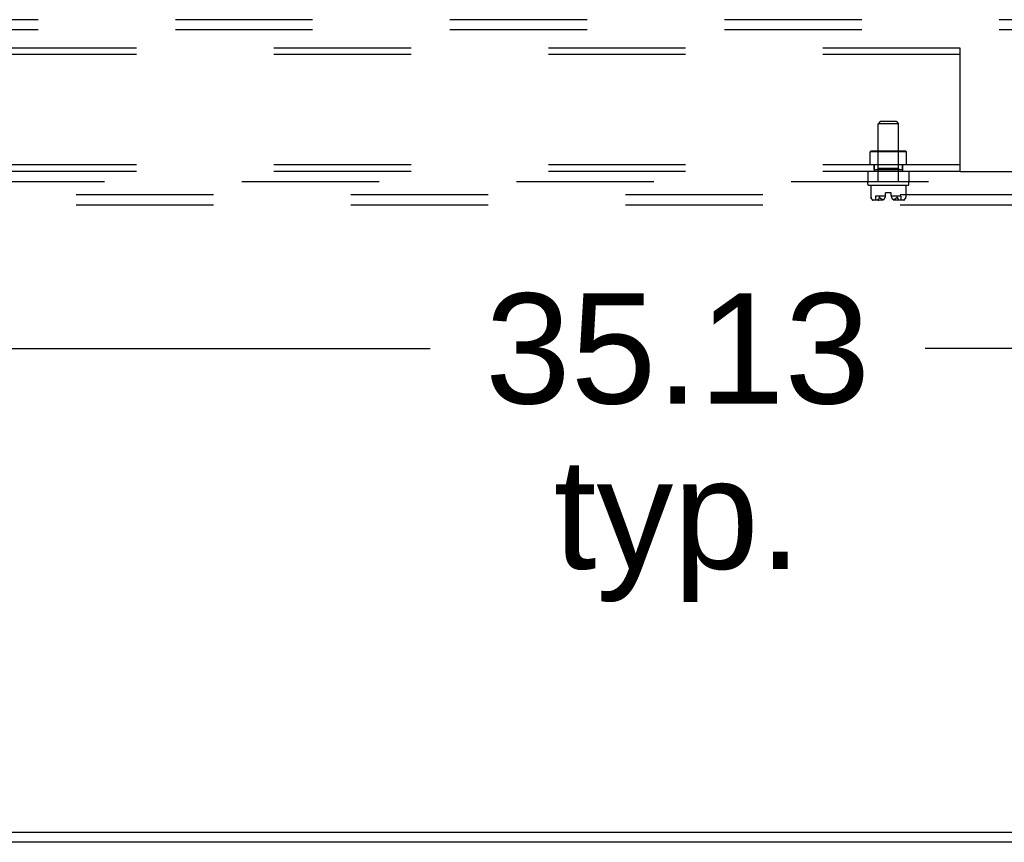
# Model space of a CAD drawing. Header units: inches. Extents: x 0 to 304, y 0 to 196.
# Tile 96 of 129: x 269 to 281, y 57 to 67. Entities that reach past the tile are written whole.
import ezdxf

# ---------------------------------------------------------------- set-up
doc = ezdxf.new("R2010")
doc.units = ezdxf.units.IN
doc.header["$LTSCALE"] = 16.696429
doc.header["$MEASUREMENT"] = 0
doc.linetypes.add('HIDDEN', pattern=[0.2, 0.1, -0.1])
doc.layers.get('0').update_dxf_attribs({"linetype": 'CONTINUOUS'})
for name, color, linetype in [('DEFAULT_2', 8, 'HIDDEN'), ('DIMENSIONS', 7, 'CONTINUOUS'), ('SUBPANELS', 7, 'CONTINUOUS')]:
    doc.layers.add(name, color=color, linetype=linetype)
doc.styles.get("Standard").update_dxf_attribs({"font": 'arial.ttf'})
doc.dimstyles.new('DIMSTYLE_1', dxfattribs={"dimtxt": 1.339286, "dimasz": 1.785714, "dimexe": 0.09, "dimexo": 0.07, "dimgap": 0.0375, "dimtad": 0, "dimtih": 1, "dimtoh": 1, "dimzin": 4, "dimdsep": 46, "dimtxsty": 'Standard', "dimblk": '_FILLED', "dimblk1": '_FILLED', "dimblk2": '_FILLED', "dimcen": 0.09, "dimazin": 1, "dimtfac": 1, "dimtdec": 3, "dimtofl": 0, "dimtmove": 0, "dimatfit": 3, "dimldrblk": '_FILLED', "dimfxl": 0, "dimtolj": 1, "dimtzin": 4, "dimarcsym": 0})

# ---------------------------------------------------------------- blocks, each defined once
blk = doc.blocks.new('_FILLED')
at = {"color": 0, "linetype": 'ByBlock'}
blk.add_solid([(0, 0), (-1, 0.2), (-1, -0.2)], dxfattribs=at)
blk = doc.blocks.new('*D7')
at = {"layer": 'DIMENSIONS', "color": 2, "linetype": 'Continuous'}
for p, q in [((259.85, 64.981), (259.85, 61.752)), ((294.975, 64.981), (294.975, 61.752)), ((259.85, 63.359), (274.403, 63.359)), ((294.975, 63.359), (280.422, 63.359))]:
    blk.add_line(p, q, dxfattribs=at)
at = {"layer": 'DIMENSIONS', "color": 2, "linetype": 'Continuous', "xscale": 1.7857142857, "yscale": 1.7857142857, "zscale": 1.7857142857, "rotation": 180}
blk.add_blockref('_FILLED', (259.85, 63.359), dxfattribs=at)
at = {"layer": 'DIMENSIONS', "color": 2, "linetype": 'Continuous', "xscale": 1.7857142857, "yscale": 1.7857142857, "zscale": 1.7857142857}
blk.add_blockref('_FILLED', (294.975, 63.359), dxfattribs=at)
at = {"layer": 'DIMENSIONS', "color": 2, "linetype": 'Continuous', "insert": (277.413, 64.029), "char_height": 1.3393, "width": 4.68003, "attachment_point": 2, "line_spacing_factor": 0.9}
blk.add_mtext('35.13\\Ptyp.', dxfattribs=at)

msp = doc.modelspace()

# ---------------------------------------------------------------- linework, layer by layer
at = {"color": 7, "linetype": 'Continuous'}
for p, q in [((232.81, 57.481), (287.391, 57.481)), ((299.413, 57.356), (220.788, 57.356))]:
    msp.add_line(p, q, dxfattribs=at)
at = {"layer": 'DEFAULT_2', "color": 8, "linetype": 'HIDDEN'}
for p, q in [((296.35, 67.356), (223.35, 67.356)), ((296.35, 67.231), (223.35, 67.231)), ((223.35, 65.231), (296.35, 65.231)), ((223.35, 65.106), (296.35, 65.106))]:
    msp.add_line(p, q, dxfattribs=at)
at = {"layer": 'SUBPANELS', "color": 8, "linetype": 'HIDDEN'}
for p, q in [((280.85, 67.012), (238.85, 67.012)), ((280.85, 66.934), (238.85, 66.934)), ((280.85, 65.512), (280.85, 67.012)), ((279.881, 66.122), (279.851, 66.092)), ((280.099, 66.092), (279.851, 66.092)), ((279.851, 65.387), (279.851, 66.092)), ((279.881, 66.122), (280.069, 66.122)), ((280.069, 66.122), (280.099, 66.092)), ((280.099, 65.387), (280.099, 66.092)), ((279.765, 65.76), (279.755, 65.75)), ((280.195, 65.75), (279.755, 65.75)), ((279.755, 65.59), (279.755, 65.75)), ((279.765, 65.76), (280.185, 65.76)), ((279.85, 65.75), (279.84, 65.76)), ((279.85, 65.546), (279.85, 65.75)), ((280.1, 65.75), (280.11, 65.76)), ((280.1, 65.546), (280.1, 65.75)), ((280.185, 65.76), (280.195, 65.75)), ((280.195, 65.59), (280.195, 65.75)), ((280.85, 65.59), (238.85, 65.59)), ((280.85, 65.512), (238.85, 65.512)), ((279.725, 65.512), (279.725, 65.387)), ((279.803, 65.59), (279.803, 65.512)), ((279.804, 65.536), (279.804, 65.59)), ((279.804, 65.536), (280.147, 65.536)), ((279.85, 65.546), (279.84, 65.536)), ((280.1, 65.546), (279.85, 65.546)), ((280.1, 65.546), (280.11, 65.536)), ((280.147, 65.536), (280.147, 65.59)), ((280.147, 65.59), (280.147, 65.512)), ((280.225, 65.512), (280.225, 65.387)), ((280.85, 65.512), (293.819, 65.512)), ((293.819, 65.387), (259.194, 65.387)), ((279.725, 65.355), (279.725, 65.377)), ((280.225, 65.355), (280.225, 65.377)), ((279.735, 65.345), (280.215, 65.345)), ((279.763, 65.345), (279.763, 65.199)), ((280.188, 65.345), (280.188, 65.199)), ((279.763, 65.199), (279.763, 65.199)), ((279.763, 65.199), (279.763, 65.198)), ((279.763, 65.199), (279.763, 65.198)), ((279.763, 65.199), (279.763, 65.199)), ((279.763, 65.198), (279.763, 65.197)), ((279.763, 65.198), (279.763, 65.198)), ((279.763, 65.197), (279.763, 65.196)), ((279.763, 65.197), (279.763, 65.196)), ((279.764, 65.195), (279.765, 65.192)), ((279.775, 65.175), (279.776, 65.173)), ((279.784, 65.166), (279.776, 65.173)), ((279.908, 65.163), (279.788, 65.163)), ((279.94, 65.21), (279.821, 65.21)), ((279.821, 65.21), (279.821, 65.163)), ((279.851, 65.171), (279.851, 65.171)), ((279.856, 65.176), (279.854, 65.175)), ((279.865, 65.195), (279.865, 65.195)), ((279.873, 65.196), (279.872, 65.197)), ((279.873, 65.196), (279.873, 65.197)), ((279.873, 65.196), (279.873, 65.195)), ((279.874, 65.195), (279.873, 65.195)), ((279.876, 65.192), (279.874, 65.195)), ((280.01, 65.25), (279.94, 65.25)), ((279.94, 65.217), (279.94, 65.25)), ((280.01, 65.217), (280.01, 65.25)), ((280.129, 65.21), (280.011, 65.21)), ((280.163, 65.163), (280.042, 65.163)), ((280.06, 65.178), (280.063, 65.18)), ((280.075, 65.192), (280.077, 65.195)), ((280.078, 65.197), (280.077, 65.196)), ((280.085, 65.195), (280.086, 65.192)), ((280.085, 65.195), (280.085, 65.195)), ((280.096, 65.175), (280.098, 65.173)), ((280.129, 65.21), (280.129, 65.163)), ((280.174, 65.173), (280.167, 65.166)), ((280.174, 65.173), (280.175, 65.175)), ((280.177, 65.176), (280.175, 65.175)), ((280.187, 65.198), (280.188, 65.198)), ((280.187, 65.197), (280.187, 65.198)), ((280.187, 65.196), (280.187, 65.197)), ((280.188, 65.199), (280.188, 65.199)), ((280.188, 65.199), (280.188, 65.199)), ((280.188, 65.198), (280.188, 65.199)), ((280.188, 65.199), (280.188, 65.199)), ((280.188, 65.198), (280.188, 65.199)), ((280.188, 65.199), (280.188, 65.199))]:
    msp.add_line(p, q, dxfattribs=at)
for points in [[(279.763, 65.199), (279.763, 65.199), (279.763, 65.199)], [(279.764, 65.195), (279.764, 65.195), (279.763, 65.196)], [(279.771, 65.18), (279.77, 65.182), (279.768, 65.184), (279.767, 65.186), (279.766, 65.189), (279.765, 65.192), (279.764, 65.195)], [(279.766, 65.189), (279.767, 65.186), (279.768, 65.184), (279.77, 65.182), (279.771, 65.18), (279.772, 65.178), (279.774, 65.176)], [(279.776, 65.173), (279.775, 65.175), (279.774, 65.176)], [(279.784, 65.166), (279.785, 65.165), (279.786, 65.165), (279.787, 65.164), (279.788, 65.164), (279.789, 65.163), (279.79, 65.163)], [(279.851, 65.166), (279.85, 65.167), (279.85, 65.167), (279.85, 65.168), (279.85, 65.168), (279.85, 65.169), (279.85, 65.169), (279.85, 65.17), (279.85, 65.17), (279.851, 65.171)], [(279.851, 65.171), (279.85, 65.17), (279.85, 65.17), (279.85, 65.169), (279.85, 65.169), (279.85, 65.168), (279.85, 65.168), (279.85, 65.167), (279.85, 65.167), (279.85, 65.166), (279.851, 65.166), (279.851, 65.165), (279.852, 65.165), (279.853, 65.165), (279.853, 65.164), (279.854, 65.164), (279.855, 65.164), (279.856, 65.164), (279.857, 65.164), (279.858, 65.164), (279.858, 65.163), (279.859, 65.163), (279.86, 65.163), (279.861, 65.163)], [(279.851, 65.171), (279.851, 65.172), (279.852, 65.172), (279.852, 65.173), (279.854, 65.175)], [(279.851, 65.166), (279.851, 65.165), (279.852, 65.165), (279.853, 65.164), (279.854, 65.164), (279.855, 65.163), (279.856, 65.163)], [(279.856, 65.176), (279.857, 65.178), (279.858, 65.18)], [(279.865, 65.195), (279.864, 65.192), (279.863, 65.189), (279.862, 65.186), (279.861, 65.184), (279.859, 65.182), (279.858, 65.18)], [(279.861, 65.184), (279.862, 65.186), (279.863, 65.189)], [(279.866, 65.196), (279.865, 65.195), (279.865, 65.195)], [(279.872, 65.197), (279.872, 65.198), (279.871, 65.198), (279.871, 65.198), (279.87, 65.199), (279.87, 65.199), (279.869, 65.199), (279.869, 65.199), (279.868, 65.199), (279.868, 65.199), (279.868, 65.199), (279.867, 65.199), (279.867, 65.198), (279.867, 65.198), (279.866, 65.197), (279.866, 65.197), (279.866, 65.196)], [(279.866, 65.196), (279.866, 65.197), (279.866, 65.198), (279.867, 65.198), (279.867, 65.198), (279.868, 65.199), (279.868, 65.199), (279.868, 65.199), (279.869, 65.199), (279.869, 65.199), (279.87, 65.199), (279.87, 65.199), (279.871, 65.199), (279.871, 65.198), (279.872, 65.198), (279.872, 65.197)], [(279.874, 65.195), (279.876, 65.192), (279.878, 65.189)], [(279.888, 65.18), (279.885, 65.182), (279.883, 65.184), (279.88, 65.186), (279.878, 65.189)], [(279.878, 65.189), (279.88, 65.187), (279.883, 65.184), (279.885, 65.182), (279.888, 65.18), (279.891, 65.178)], [(279.891, 65.178), (279.894, 65.176), (279.897, 65.174), (279.9, 65.173), (279.903, 65.171), (279.907, 65.17), (279.911, 65.168), (279.914, 65.167)], [(279.904, 65.171), (279.901, 65.172), (279.899, 65.173), (279.896, 65.175), (279.893, 65.176)], [(279.914, 65.167), (279.912, 65.168), (279.909, 65.169), (279.907, 65.17)], [(280.06, 65.178), (280.057, 65.176), (280.054, 65.174), (280.05, 65.173), (280.047, 65.171), (280.043, 65.17), (280.04, 65.168), (280.036, 65.167)], [(280.036, 65.167), (280.039, 65.168), (280.041, 65.169), (280.044, 65.17)], [(280.046, 65.171), (280.049, 65.172), (280.052, 65.173), (280.054, 65.175), (280.057, 65.176)], [(280.062, 65.18), (280.065, 65.182), (280.068, 65.184), (280.07, 65.186), (280.072, 65.189), (280.075, 65.192)], [(280.073, 65.189), (280.07, 65.187), (280.068, 65.184), (280.065, 65.182), (280.063, 65.18)], [(280.077, 65.196), (280.077, 65.195), (280.077, 65.195)], [(280.084, 65.196), (280.084, 65.197), (280.084, 65.198), (280.084, 65.198), (280.083, 65.198), (280.083, 65.199), (280.082, 65.199), (280.082, 65.199), (280.082, 65.199), (280.081, 65.199), (280.081, 65.199), (280.08, 65.199), (280.08, 65.199), (280.079, 65.198), (280.079, 65.198), (280.078, 65.197), (280.078, 65.196)], [(280.078, 65.197), (280.079, 65.198), (280.079, 65.198), (280.08, 65.198), (280.08, 65.199), (280.081, 65.199), (280.081, 65.199), (280.081, 65.199), (280.082, 65.199), (280.082, 65.199), (280.083, 65.199), (280.083, 65.199), (280.084, 65.198), (280.084, 65.198), (280.084, 65.197), (280.084, 65.197), (280.085, 65.196), (280.085, 65.195), (280.085, 65.195)], [(280.092, 65.18), (280.091, 65.182), (280.09, 65.184), (280.088, 65.186), (280.087, 65.189), (280.086, 65.192), (280.085, 65.195)], [(280.087, 65.189), (280.088, 65.186), (280.09, 65.184), (280.091, 65.182), (280.092, 65.18), (280.094, 65.178), (280.095, 65.176)], [(280.1, 65.166), (280.099, 65.165), (280.098, 65.165), (280.097, 65.164), (280.096, 65.164), (280.095, 65.163), (280.094, 65.163)], [(280.098, 65.173), (280.096, 65.175), (280.095, 65.176)], [(280.1, 65.17), (280.1, 65.17), (280.1, 65.171), (280.099, 65.171), (280.099, 65.172), (280.099, 65.172), (280.098, 65.173)], [(280.1, 65.17), (280.1, 65.169), (280.1, 65.169), (280.101, 65.168), (280.1, 65.168), (280.1, 65.167), (280.1, 65.167), (280.1, 65.166)], [(280.167, 65.166), (280.166, 65.165), (280.165, 65.165), (280.164, 65.164), (280.162, 65.164), (280.161, 65.163), (280.16, 65.163)], [(280.177, 65.176), (280.178, 65.178), (280.179, 65.18)], [(280.187, 65.195), (280.185, 65.192), (280.184, 65.189), (280.183, 65.186), (280.182, 65.184), (280.181, 65.182), (280.179, 65.18)], [(280.182, 65.184), (280.183, 65.186), (280.184, 65.189)], [(280.187, 65.195), (280.187, 65.196), (280.187, 65.197)], [(280.187, 65.196), (280.187, 65.195), (280.187, 65.195)]]:
    msp.add_lwpolyline(points, dxfattribs=at)
for centre, radius, start, end in [((279.735, 65.377), 0.01, 90, 180), ((280.215, 65.377), 0.01, 0, 90), ((279.735, 65.355), 0.01, 180, 270), ((280.215, 65.355), 0.01, 270, 360), ((279.828, 65.214), 0.0668, 192.4116, 225.3027), ((279.788, 65.173), 0.01, 225.3027, 270), ((279.88, 65.217), 0.0603, 297.8819, 360), ((280.071, 65.217), 0.0603, 180, 242.1181), ((280.163, 65.173), 0.01, 270, 314.6973), ((280.123, 65.214), 0.0668, 314.6973, 347.5884)]:
    msp.add_arc(centre, radius, start, end, dxfattribs=at)

# ---------------------------------------------------------------- dimensions: what is measured, and where the dimension line sits
at = {"layer": 'DIMENSIONS', "color": 2, "linetype": 'Continuous'}
dim = msp.add_linear_dim(base=(294.975196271, 63.359380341), p1=(259.850196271, 65.051129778), p2=(294.975196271, 65.051129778), text='<>\\Ptyp.', dimstyle='DIMSTYLE_1', dxfattribs=at)
dim.commit()
dim.dimension.update_dxf_attribs({"geometry": '*D7', "text_midpoint": (277.412696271, 62.354916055), "dimtype": 160})

doc.saveas('drawing.dxf')
